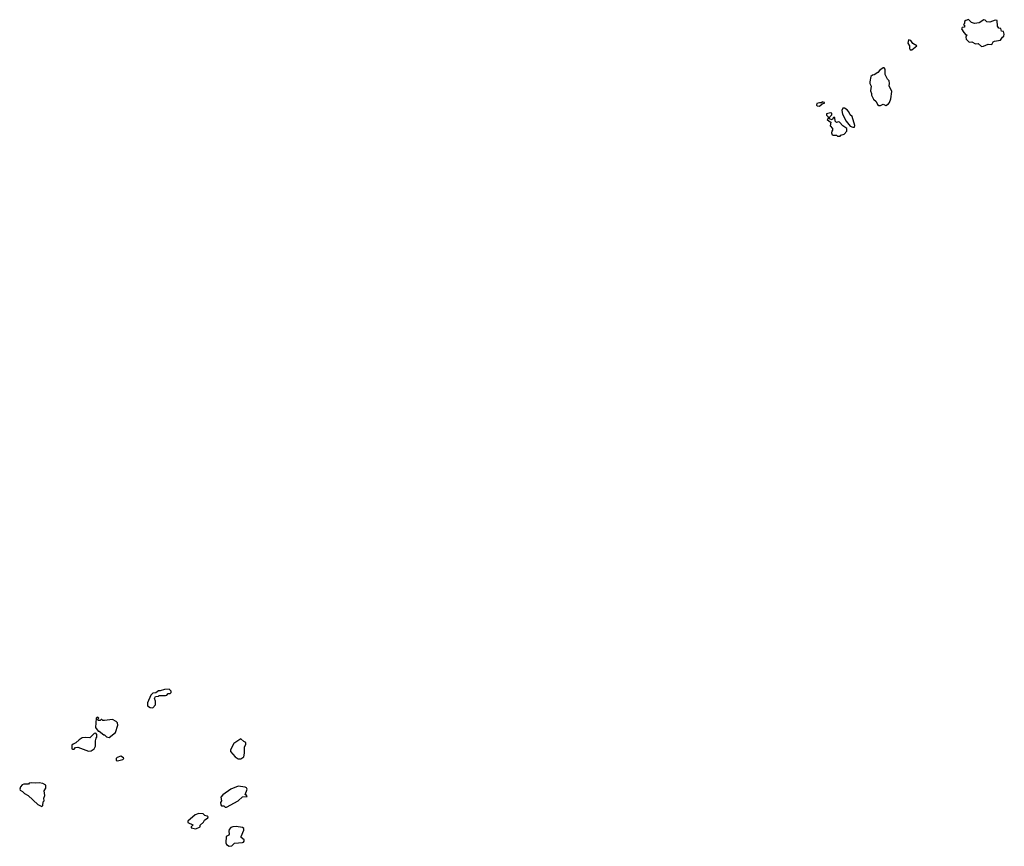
# Model space of a CAD drawing. Extents: x 1985742 to 2252716, y 78271 to 266492.
# Tile 186 of 250: x 2174288 to 2185276, y 147598 to 156818. Entities that reach past the tile are written whole.
import ezdxf

# ---------------------------------------------------------------- set-up
doc = ezdxf.new("R2010")
doc.units = 0

msp = doc.modelspace()

# ---------------------------------------------------------------- linework, layer by layer
at = {"layer": '0CON10XD'}
for points in [[(2185020, 156520), (2185045, 156522), (2185094, 156546), (2185135, 156542), (2185151, 156569), (2185165, 156578), (2185235, 156590), (2185255, 156622), (2185272, 156635), (2185276, 156656), (2185267, 156687), (2185245, 156690), (2185238, 156718), (2185215, 156722), (2185200, 156745), (2185198, 156808), (2185175, 156813), (2185115, 156790), (2185080, 156795), (2185063, 156813), (2185047, 156817), (2184995, 156782), (2184945, 156777), (2184910, 156785), (2184875, 156818), (2184845, 156810), (2184832, 156798), (2184830, 156775), (2184820, 156765), (2184830, 156755), (2184830, 156735), (2184805, 156730), (2184800, 156715), (2184824, 156674), (2184845, 156650), (2184857, 156647), (2184847, 156623), (2184851, 156601), (2184885, 156566), (2184915, 156570), (2184955, 156547), (2184985, 156552), (2185020, 156520)], [(2184245, 156480), (2184300, 156525), (2184255, 156553), (2184232, 156585), (2184208, 156592), (2184201, 156555), (2184216, 156525), (2184219, 156495), (2184225, 156483), (2184245, 156480)], [(2183895, 155859), (2183925, 155877), (2183955, 155860), (2183982, 155878), (2183993, 155895), (2184008, 155935), (2184019, 156015), (2183991, 156081), (2183996, 156105), (2183990, 156135), (2183972, 156155), (2183946, 156205), (2183945, 156267), (2183935, 156279), (2183925, 156279), (2183887, 156253), (2183865, 156227), (2183825, 156202), (2183805, 156200), (2183788, 156185), (2183777, 156125), (2183777, 156105), (2183790, 156075), (2183781, 156025), (2183792, 155995), (2183792, 155975), (2183815, 155930), (2183846, 155906), (2183861, 155871), (2183875, 155861), (2183895, 155859)], [(2183215, 155853), (2183242, 155878), (2183270, 155885), (2183268, 155895), (2183245, 155900), (2183235, 155890), (2183215, 155892), (2183185, 155882), (2183180, 155865), (2183188, 155855), (2183215, 155853)], [(2183587, 155617), (2183605, 155620), (2183608, 155638), (2183578, 155738), (2183557, 155757), (2183541, 155791), (2183522, 155812), (2183492, 155832), (2183475, 155832), (2183461, 155805), (2183469, 155765), (2183510, 155685), (2183555, 155630), (2183587, 155617)], [(2183445, 155520), (2183452, 155528), (2183488, 155542), (2183520, 155575), (2183518, 155605), (2183474, 155634), (2183435, 155674), (2183425, 155678), (2183405, 155670), (2183390, 155685), (2183385, 155728), (2183370, 155725), (2183355, 155700), (2183322, 155712), (2183330, 155735), (2183352, 155758), (2183350, 155775), (2183335, 155780), (2183293, 155767), (2183292, 155752), (2183310, 155735), (2183310, 155715), (2183300, 155705), (2183320, 155685), (2183340, 155675), (2183332, 155635), (2183360, 155605), (2183360, 155585), (2183350, 155575), (2183348, 155555), (2183353, 155533), (2183365, 155528), (2183405, 155530), (2183415, 155520), (2183445, 155520)], [(2175775, 149143), (2175802, 149175), (2175802, 149215), (2175792, 149245), (2175802, 149268), (2175837, 149273), (2175845, 149280), (2175915, 149280), (2175930, 149285), (2175945, 149300), (2175967, 149303), (2175977, 149313), (2175977, 149327), (2175955, 149350), (2175905, 149348), (2175855, 149330), (2175835, 149330), (2175805, 149310), (2175773, 149307), (2175750, 149285), (2175713, 149197), (2175712, 149165), (2175744, 149144), (2175775, 149143)], [(2175285, 148810), (2175358, 148865), (2175382, 148948), (2175378, 148975), (2175365, 148990), (2175325, 149012), (2175235, 149000), (2175215, 149000), (2175205, 149010), (2175195, 149010), (2175185, 149000), (2175165, 149000), (2175160, 149015), (2175170, 149025), (2175152, 149038), (2175140, 149025), (2175133, 148923), (2175165, 148880), (2175175, 148880), (2175225, 148840), (2175235, 148840), (2175255, 148820), (2175285, 148810)], [(2175055, 148658), (2175085, 148663), (2175118, 148685), (2175132, 148715), (2175132, 148775), (2175140, 148805), (2175150, 148815), (2175150, 148845), (2175138, 148858), (2175120, 148855), (2175072, 148808), (2175025, 148812), (2174983, 148807), (2174950, 148785), (2174915, 148750), (2174883, 148737), (2174870, 148725), (2174870, 148685), (2174875, 148680), (2174895, 148680), (2174912, 148698), (2174935, 148702), (2175055, 148658)], [(2176755, 148573), (2176788, 148595), (2176798, 148635), (2176798, 148702), (2176812, 148735), (2176810, 148755), (2176790, 148765), (2176755, 148798), (2176677, 148743), (2176640, 148675), (2176640, 148655), (2176692, 148595), (2176725, 148573), (2176755, 148573)], [(2175375, 148549), (2175395, 148554), (2175440, 148565), (2175450, 148575), (2175447, 148585), (2175415, 148602), (2175375, 148587), (2175366, 148575), (2175364, 148554), (2175375, 148549)], [(2174535, 148042), (2174547, 148053), (2174550, 148095), (2174560, 148105), (2174558, 148135), (2174568, 148165), (2174562, 148215), (2174580, 148245), (2174578, 148278), (2174545, 148298), (2174505, 148307), (2174465, 148302), (2174417, 148307), (2174395, 148300), (2174385, 148290), (2174335, 148290), (2174315, 148282), (2174295, 148260), (2174288, 148235), (2174292, 148225), (2174319, 148209), (2174340, 148185), (2174382, 148165), (2174490, 148065), (2174535, 148042)], [(2176595, 148034), (2176726, 148104), (2176775, 148148), (2176825, 148152), (2176815, 148170), (2176802, 148172), (2176827, 148235), (2176819, 148249), (2176805, 148258), (2176725, 148267), (2176644, 148236), (2176555, 148172), (2176532, 148145), (2176538, 148105), (2176530, 148085), (2176531, 148061), (2176538, 148048), (2176565, 148048), (2176580, 148035), (2176595, 148034)], [(2176255, 147793), (2176300, 147815), (2176300, 147835), (2176338, 147865), (2176351, 147889), (2176388, 147915), (2176390, 147925), (2176380, 147935), (2176355, 147942), (2176335, 147958), (2176285, 147962), (2176245, 147950), (2176164, 147876), (2176165, 147862), (2176218, 147838), (2176218, 147832), (2176200, 147815), (2176200, 147805), (2176255, 147793)], [(2176625, 147598), (2176655, 147603), (2176685, 147632), (2176775, 147641), (2176786, 147644), (2176793, 147655), (2176791, 147671), (2176760, 147695), (2176758, 147705), (2176788, 147778), (2176789, 147795), (2176775, 147809), (2176705, 147818), (2176665, 147816), (2176643, 147807), (2176624, 147786), (2176620, 147765), (2176626, 147734), (2176620, 147720), (2176593, 147705), (2176587, 147637), (2176597, 147617), (2176625, 147598)]]:
    msp.add_lwpolyline(points, dxfattribs=at)

doc.saveas('drawing.dxf')
